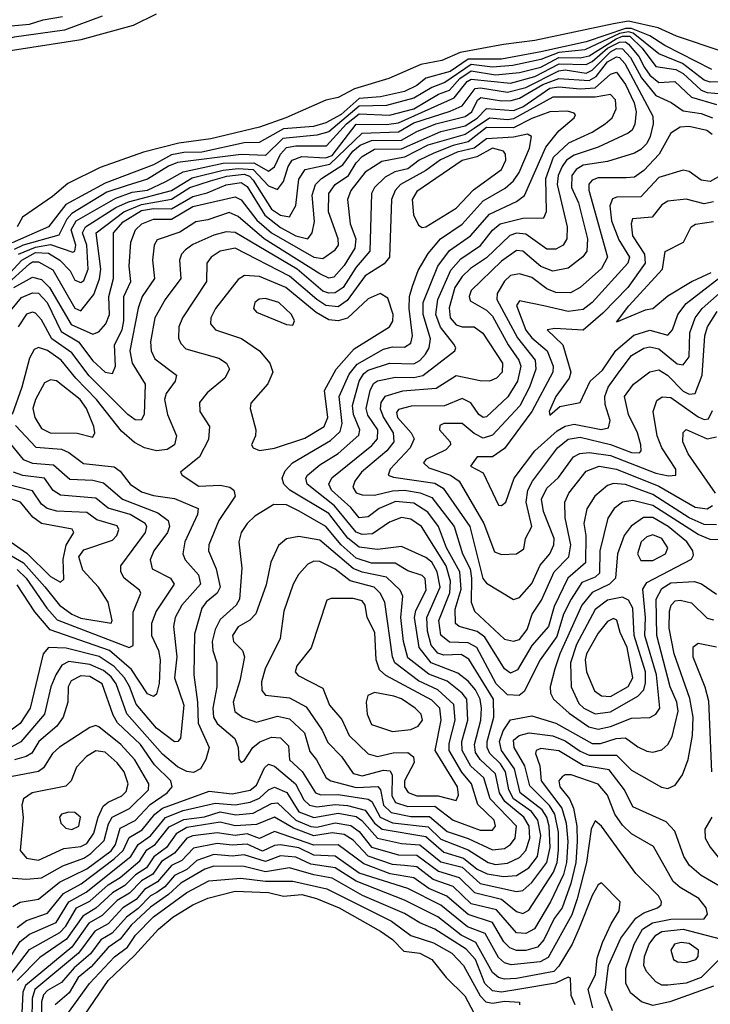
# Model space of a CAD drawing. Extents: x 1308313 to 1441400, y 959662 to 1036319.
# Tile 210 of 256: x 1309533 to 1311815, y 1028027 to 1031280. Entities that reach past the tile are written whole.
import ezdxf

# ---------------------------------------------------------------- set-up
doc = ezdxf.new("R2010")
doc.units = 0

msp = doc.modelspace()

# ---------------------------------------------------------------- linework, layer by layer
at = {"layer": '0CON10XD'}
for points in [[(1308819.8, 1030567.4), (1308869.4, 1030610.6), (1308979.5, 1030805), (1309115, 1030962.3), (1309201.3, 1031035), (1309296.6, 1031095), (1309415.4, 1031155), (1309473.5, 1031173.5), (1309736, 1031214), (1309909, 1031261), (1309985, 1031299.3)], [(1309805, 1031291.5), (1309680.8, 1031245), (1309515, 1031222), (1309425, 1031198), (1309262.2, 1031117.8), (1309045, 1030952.9), (1308994.1, 1030935), (1308988.3, 1030925), (1308991.1, 1030895), (1308984.2, 1030875), (1308925, 1030808.8), (1308885, 1030735.5), (1308825, 1030665.5), (1308821.6, 1030665)], [(1308823.3, 1030752.6), (1308848.9, 1030771.1), (1308939.4, 1030885), (1308945.4, 1030905), (1308936.5, 1030975), (1308945, 1030999.2), (1308975, 1031008.4), (1309025, 1031001.4), (1309055, 1031011.2), (1309145.1, 1031074.9), (1309235, 1031150), (1309307.4, 1031182.6), (1309425, 1031237.3), (1309505, 1031259.5), (1309565, 1031264.3), (1309610.5, 1031279.5), (1309675, 1031289.9)], [(1311819.7, 1031115), (1311664.6, 1031194.6), (1311615.7, 1031225.7), (1311555, 1031250.3), (1311535, 1031250.7), (1311405, 1031206.6), (1311255, 1031172.8), (1311125, 1031149), (1311015, 1031149.2), (1310955, 1031108), (1310875, 1031086.7), (1310845, 1031061.8), (1310805, 1031042.8), (1310725.3, 1031024.7), (1310655, 1031018.9), (1310595, 1030966.3), (1310545, 1030938.5), (1310503.6, 1030926.4), (1310405, 1030918.4), (1310324.1, 1030874.1), (1310275, 1030872.5), (1310135, 1030841.4), (1310075, 1030841), (1310035, 1030832.9), (1309975, 1030800.4), (1309815, 1030739.5), (1309685, 1030668.5), (1309627.7, 1030595), (1309507.9, 1030542.1)], [(1311995, 1031126.7), (1311703.3, 1031225), (1311642.8, 1031252.8), (1311545, 1031274.1), (1311495, 1031266.3), (1311235, 1031210.3), (1311131.9, 1031198.1), (1310988.8, 1031171.2), (1310928, 1031145), (1310858.1, 1031131.9), (1310753.3, 1031085), (1310639.2, 1031050.8), (1310585, 1031022.5), (1310545, 1031014.2), (1310412.5, 1030955), (1310325, 1030924.6), (1310165, 1030886), (1310058.9, 1030871.1), (1309942.4, 1030842.4), (1309798.7, 1030791.3), (1309691.6, 1030738.4), (1309641.5, 1030695), (1309542.6, 1030627.4), (1309525, 1030594.7)], [(1311855, 1031073.8), (1311815, 1031072.7), (1311795, 1031079.5), (1311722.6, 1031135), (1311645, 1031167), (1311560.4, 1031235), (1311545, 1031239.4), (1311515, 1031234.2), (1311400.1, 1031180.1), (1311315, 1031170.7), (1311255, 1031148.2), (1311162, 1031128), (1311095, 1031122.3), (1311025, 1031131.8), (1310938.2, 1031071.8), (1310894.6, 1031055.4), (1310835, 1031020.1), (1310745, 1030995.7), (1310655, 1030994.1), (1310555, 1030908.5), (1310515, 1030897.9), (1310402.5, 1030887.5), (1310345, 1030831.3), (1310264.6, 1030834.6), (1310055, 1030807.7), (1310025, 1030795.8), (1309955, 1030752.7), (1309885, 1030730.5), (1309820.7, 1030709.3), (1309705, 1030639.2), (1309689.2, 1030620.8), (1309662.6, 1030567.4), (1309545, 1030534.9), (1309515, 1030520.1)], [(1309529, 1030505), (1309585, 1030528), (1309635, 1030537), (1309709, 1030511), (1309715.2, 1030515), (1309718, 1030535), (1309703, 1030585), (1309719.8, 1030615), (1309850.3, 1030689.7), (1309905, 1030709.9), (1309955, 1030715.9), (1310016.3, 1030745), (1310072.8, 1030777.2), (1310205, 1030805.5), (1310306.5, 1030806.5), (1310355, 1030779.5), (1310375, 1030793.3), (1310395, 1030834.8), (1310415, 1030856.8), (1310445, 1030863.1), (1310547.1, 1030862.9), (1310612.6, 1030935), (1310655, 1030968), (1310755, 1030963.9), (1310835.6, 1030985), (1310916.6, 1031033.4), (1310952.8, 1031047.2), (1310987.1, 1031085), (1311025, 1031110.5), (1311105, 1031097.7), (1311185, 1031104.6), (1311255, 1031122.6), (1311315, 1031154.3), (1311385, 1031153.9), (1311415, 1031160.2), (1311503.8, 1031216.2), (1311525, 1031225.5), (1311549, 1031225), (1311589.5, 1031185), (1311635, 1031124.6), (1311701.5, 1031115), (1311725, 1031101.3), (1311785, 1031047), (1311805, 1031039.3), (1311855.5, 1031035)], [(1309485, 1030400), (1309565, 1030473), (1309575, 1030479.9), (1309595, 1030479.5), (1309643, 1030453), (1309715, 1030326.2), (1309735, 1030318.1), (1309778.2, 1030371.8), (1309796.3, 1030423.7), (1309801.3, 1030455), (1309786, 1030575), (1309877.3, 1030645), (1309935, 1030669.5), (1310035, 1030687.1), (1310095, 1030724.6), (1310163.4, 1030746.6), (1310217.9, 1030762.1), (1310275, 1030768.8), (1310292.5, 1030762.5), (1310305, 1030749.9), (1310365, 1030653.6), (1310395, 1030633.9), (1310425, 1030628.1), (1310445, 1030665.7), (1310455, 1030752.9), (1310476.2, 1030785), (1310557.6, 1030802.4), (1310665, 1030904.5), (1310785, 1030908.6), (1310835, 1030938.5), (1310955, 1030977.6), (1310995.3, 1030994.7), (1311037.5, 1031052.5), (1311055.4, 1031054.6), (1311145, 1031039.9), (1311205, 1031055.6), (1311315, 1031110.7), (1311335, 1031113.4), (1311405, 1031103.4), (1311425, 1031112.7), (1311485, 1031173.1), (1311505, 1031184), (1311525, 1031183.5), (1311551.6, 1031155), (1311587.9, 1031087.9), (1311635, 1031029), (1311685.6, 1031005.6), (1311725, 1030978.7), (1311785, 1030969.4), (1311822.3, 1030955)], [(1310255, 1030787.5), (1310305, 1030784.1), (1310355, 1030730.5), (1310385, 1030718.8), (1310405, 1030744.7), (1310420.1, 1030795), (1310433.8, 1030815), (1310465, 1030827.7), (1310543, 1030823), (1310565, 1030830.7), (1310645, 1030934.9), (1310745, 1030933.8), (1310785, 1030939.2), (1310969.1, 1031020.9), (1311011.7, 1031075), (1311025, 1031083.1), (1311155, 1031069.6), (1311235, 1031091.9), (1311316, 1031134), (1311405, 1031131.8), (1311425, 1031141.2), (1311475.7, 1031185), (1311515, 1031205.7), (1311535, 1031206.1), (1311545, 1031198.7), (1311578.4, 1031158.4), (1311598.1, 1031121.9), (1311615, 1031096.4), (1311645, 1031071.9), (1311698, 1031075), (1311753.1, 1031023.1), (1311835, 1030998.9)], [(1309514, 1030395), (1309575, 1030429), (1309605, 1030421.4), (1309631.5, 1030395), (1309702.8, 1030272.8), (1309775, 1030240.9), (1309795, 1030247.8), (1309817.5, 1030275), (1309829.6, 1030305), (1309827.3, 1030365), (1309842.5, 1030425), (1309842.8, 1030575), (1309875, 1030612.2), (1309935, 1030649), (1309975, 1030656.1), (1310035, 1030654.7), (1310105, 1030695.3), (1310152.7, 1030707.3), (1310215, 1030733.6), (1310265, 1030741.4), (1310285, 1030728.3), (1310343.3, 1030633.3), (1310395, 1030592.9), (1310445, 1030565.3), (1310484.8, 1030555.2), (1310499.6, 1030575), (1310506.8, 1030613.2), (1310499.7, 1030700.3), (1310510.2, 1030735), (1310530.8, 1030755), (1310600.5, 1030799.5), (1310633.6, 1030845), (1310658.1, 1030865), (1310695, 1030880.9), (1310795, 1030881.6), (1310845, 1030910.3), (1310908.5, 1030935), (1311005, 1030959.9), (1311026.7, 1030975), (1311046.2, 1031013.8), (1311057, 1031023), (1311125, 1031011.4), (1311157.3, 1031012.7), (1311185, 1031020.2), (1311261.4, 1031065), (1311315, 1031085.7), (1311415, 1031078.9), (1311438.3, 1031091.7), (1311475, 1031140.4), (1311505, 1031156.3), (1311515, 1031154.2), (1311532.4, 1031135), (1311625, 1030960.6), (1311626.1, 1030935), (1311616.4, 1030893.6), (1311605, 1030870.2), (1311585, 1030850.7), (1311565, 1030839), (1311475, 1030811.1), (1311395, 1030798.6), (1311372.3, 1030785), (1311357.8, 1030765), (1311356.1, 1030725), (1311379.6, 1030675), (1311409.3, 1030555), (1311407.1, 1030515), (1311394.1, 1030495.9), (1311345, 1030459), (1311295, 1030448.7), (1311255, 1030464), (1311195, 1030515.2), (1311175, 1030516.6), (1311125, 1030481.8), (1311024.4, 1030385), (1311017.7, 1030365), (1311021.1, 1030351.1), (1311075, 1030319.9), (1311095, 1030300), (1311146.7, 1030205), (1311182.7, 1030155), (1311189.2, 1030135), (1311178.4, 1030085), (1311146, 1030034), (1311075, 1029967.8), (1311065, 1029965.3), (1311050.5, 1029975), (1311023.3, 1030013.3), (1310995, 1030027.7), (1310936.4, 1030003.6), (1310827, 1030003), (1310785, 1029991.2), (1310777.8, 1029982.2), (1310781.1, 1029965), (1310826.2, 1029915), (1310836.8, 1029895), (1310822.7, 1029865), (1310757.4, 1029795), (1310751.1, 1029775), (1310767.8, 1029767.8), (1310905, 1029748.3), (1310932.3, 1029732.3), (1311020, 1029605), (1311063, 1029433), (1311075, 1029417.6), (1311165, 1029363.9), (1311185, 1029371.1), (1311225, 1029416.8), (1311253, 1029477), (1311284.4, 1029515), (1311298, 1029545), (1311299.5, 1029565), (1311263.8, 1029655), (1311257.7, 1029695), (1311275, 1029731.3), (1311313.1, 1029766.9), (1311363.3, 1029835), (1311384.1, 1029845.9), (1311415, 1029850.1), (1311485, 1029839.7), (1311635, 1029781.4), (1311677.4, 1029772.6), (1311700.8, 1029775), (1311701.2, 1029795), (1311654.8, 1029865), (1311639.6, 1029905), (1311626.7, 1029985), (1311638.7, 1030021.3), (1311656, 1030034), (1311685, 1030031.3), (1311775, 1029967.6), (1311795, 1029958.5), (1311809.1, 1029960.9), (1311821.7, 1029988.3)], [(1309492.6, 1030305), (1309538.7, 1030361.3), (1309575, 1030377), (1309595, 1030375.6), (1309623.4, 1030345), (1309669.8, 1030249.8), (1309727.2, 1030215), (1309775, 1030152.2), (1309815, 1030114.8), (1309839.8, 1030110.2), (1309849.7, 1030135), (1309846.2, 1030205), (1309871.1, 1030255), (1309877.3, 1030285), (1309877.1, 1030365), (1309900.5, 1030415), (1309894.2, 1030465), (1309900.3, 1030545), (1309915.2, 1030585), (1309936.3, 1030605), (1309975, 1030620.7), (1310035, 1030620.5), (1310105, 1030661.9), (1310245, 1030694.6), (1310265, 1030684.8), (1310316.7, 1030616.7), (1310365.4, 1030575), (1310505, 1030494.5), (1310535, 1030490.8), (1310575, 1030519.7), (1310586.3, 1030535), (1310585.2, 1030555), (1310553.2, 1030645), (1310554.9, 1030705), (1310575.8, 1030735), (1310619.2, 1030765), (1310645, 1030807), (1310665, 1030827.4), (1310705, 1030851.4), (1310795, 1030852.9), (1310925, 1030910.1), (1311005, 1030928.5), (1311045, 1030954.1), (1311075, 1030985.8), (1311165, 1030979.8), (1311195, 1030991.3), (1311285, 1031053.5), (1311315, 1031057.9), (1311385, 1031051.6), (1311435, 1031054.3), (1311485, 1031099.4), (1311505, 1031106.2), (1311535, 1031065.5), (1311563.3, 1031005), (1311569.9, 1030975), (1311566, 1030934), (1311556.3, 1030915), (1311543.1, 1030905), (1311445, 1030858.6), (1311365, 1030831.6), (1311340.1, 1030815), (1311325.1, 1030795), (1311312.6, 1030765), (1311308.6, 1030735), (1311342.3, 1030595), (1311341.3, 1030555), (1311328.8, 1030535), (1311305, 1030521.9), (1311275, 1030521.9), (1311205, 1030570.9), (1311175, 1030574.1), (1311153.1, 1030566.9), (1311075, 1030492.6), (1311022.1, 1030457.9), (1310995, 1030430.7), (1310971.2, 1030395), (1310952.4, 1030327.6), (1310955.5, 1030295), (1310975, 1030271), (1310995, 1030264.6), (1311035.2, 1030265.2), (1311063.7, 1030243.7), (1311128.4, 1030145), (1311127.5, 1030115), (1311108.5, 1030095), (1311085, 1030085.3), (1311055, 1030086), (1310975, 1030103.4), (1310908.8, 1030061.2), (1310798.2, 1030051.8), (1310739.2, 1030035), (1310726.7, 1030015), (1310724.3, 1029994.3), (1310735.1, 1029965), (1310766.8, 1029915), (1310769, 1029885), (1310746.2, 1029855), (1310662.8, 1029785), (1310640.4, 1029755), (1310633.8, 1029735), (1310645, 1029716.6), (1310665, 1029710.2), (1310705, 1029708.9), (1310765, 1029722.5), (1310805, 1029724.7), (1310856.2, 1029716.2), (1310895, 1029700.6), (1310968.9, 1029605), (1310996.7, 1029515), (1311021.5, 1029465), (1311025.4, 1029435), (1311024.8, 1029354.8), (1311035.3, 1029325), (1311135, 1029233.3), (1311165, 1029225.9), (1311185, 1029231.9), (1311209.4, 1029265), (1311226.7, 1029315), (1311257.7, 1029362.3), (1311299.1, 1029455), (1311347.7, 1029505), (1311353.6, 1029545), (1311335.9, 1029634.1), (1311334.1, 1029685), (1311347.4, 1029715), (1311405, 1029788), (1311447.5, 1029805), (1311505, 1029794.2), (1311645, 1029738.6), (1311765, 1029668.6), (1311805, 1029663.5), (1311821.8, 1029675)], [(1311835, 1029611.1), (1311795, 1029611.6), (1311745, 1029634.2), (1311625, 1029711.3), (1311535, 1029744.2), (1311495, 1029746.9), (1311475, 1029740.6), (1311433.8, 1029705), (1311406.7, 1029663.3), (1311397.6, 1029615), (1311403.2, 1029575), (1311402.1, 1029485), (1311344.1, 1029435), (1311298.8, 1029341.2), (1311280.5, 1029275), (1311225, 1029211.9), (1311178.3, 1029131.7), (1311155, 1029121), (1311135, 1029134.8), (1311069.7, 1029239.7), (1311045, 1029258), (1310985, 1029274.9), (1310972.8, 1029285), (1310971.9, 1029331.9), (1310992.3, 1029397.7), (1310987.3, 1029455), (1310943.8, 1029535), (1310917.4, 1029605), (1310882.1, 1029652.1), (1310835, 1029682.3), (1310775, 1029688), (1310720.5, 1029665), (1310685, 1029637.3), (1310655, 1029633.9), (1310627.7, 1029667.7), (1310562.9, 1029725), (1310554.1, 1029745), (1310564.5, 1029765.5), (1310696.8, 1029873.2), (1310715.7, 1029895), (1310716.1, 1029925), (1310683.3, 1029973.3), (1310677.6, 1029995), (1310690.6, 1030055), (1310702.1, 1030077.9), (1310715, 1030086.8), (1310775, 1030099), (1310835, 1030097.1), (1310865, 1030104.3), (1310970.9, 1030185), (1310973.8, 1030195), (1310967.9, 1030207.9), (1310923.9, 1030263.9), (1310907.8, 1030305), (1310914.4, 1030355), (1310957.6, 1030452.4), (1310990.2, 1030489.8), (1311056.1, 1030533.9), (1311095.8, 1030584.2), (1311120.8, 1030605), (1311195, 1030624.3), (1311265.2, 1030624.8), (1311273.9, 1030646.1), (1311271, 1030755), (1311296.9, 1030825), (1311347.5, 1030872.5), (1311425, 1030908.2), (1311467.7, 1030935), (1311490.5, 1030955), (1311503.5, 1030985), (1311501.7, 1031015), (1311485, 1031032.1), (1311435, 1031023.9), (1311295, 1031023.5), (1311165, 1030951.6), (1311145, 1030948.2), (1311085, 1030954.7), (1311035, 1030920.4), (1311005, 1030900.4), (1310882, 1030865), (1310805, 1030825.7), (1310729.5, 1030810.5), (1310675, 1030775.6), (1310627.3, 1030715), (1310616.3, 1030685), (1310625.5, 1030605), (1310643.3, 1030555), (1310640.9, 1030525), (1310605, 1030467.5), (1310570.6, 1030429.4), (1310555, 1030426), (1310525, 1030439.8), (1310340.5, 1030555), (1310255, 1030629.7), (1310225, 1030642.2), (1310155, 1030618), (1310115, 1030612.2), (1310062.1, 1030577.9), (1309987.3, 1030552.7), (1309977.5, 1030535), (1309971.6, 1030485), (1309978, 1030425), (1309937.7, 1030365), (1309924, 1030326), (1309896.6, 1030185), (1309904.9, 1030144.9), (1309947.7, 1030075), (1309944.4, 1029975.6), (1309934.1, 1029955.9), (1309915, 1029958), (1309890.6, 1029975), (1309763.1, 1030103.1), (1309705, 1030179.1), (1309639.5, 1030225), (1309605, 1030288.4), (1309585, 1030310.5), (1309575, 1030313.8), (1309555, 1030306.1), (1309527.6, 1030265)], [(1311865, 1029561.6), (1311815, 1029562.2), (1311775, 1029578.4), (1311625.2, 1029675), (1311558.9, 1029691.1), (1311525, 1029685.2), (1311497.5, 1029665), (1311476.9, 1029633.1), (1311449.9, 1029525), (1311449.3, 1029450.7), (1311435, 1029438), (1311390, 1029420), (1311355.1, 1029364.9), (1311329.8, 1029315), (1311307.8, 1029242.2), (1311252.6, 1029165), (1311200.2, 1029059.8), (1311183.3, 1029046.7), (1311145, 1029048.6), (1311106.9, 1029085), (1311043.4, 1029205), (1311015, 1029220.6), (1310953.1, 1029223.1), (1310925, 1029246.4), (1310918.4, 1029295), (1310954.2, 1029385.8), (1310956.7, 1029425), (1310941.9, 1029475), (1310860.6, 1029605), (1310825, 1029629.8), (1310795, 1029634.4), (1310755, 1029619.4), (1310698.8, 1029581.2), (1310665, 1029578.5), (1310645, 1029586.3), (1310573.4, 1029673.4), (1310482.8, 1029745), (1310478.1, 1029765), (1310483.5, 1029775), (1310525, 1029808.5), (1310585, 1029846.4), (1310653.6, 1029906.4), (1310657.1, 1029925), (1310635.6, 1029975), (1310632.3, 1030005), (1310655.1, 1030085), (1310669.6, 1030110.4), (1310685, 1030121.9), (1310755, 1030144.9), (1310835, 1030142.1), (1310855, 1030153.6), (1310874.2, 1030175), (1310886.1, 1030195), (1310890.1, 1030225), (1310866, 1030305), (1310866.3, 1030345), (1310914.4, 1030465.6), (1310953.2, 1030516.8), (1311023.1, 1030565), (1311085, 1030637.4), (1311175, 1030678.5), (1311201.4, 1030698.6), (1311272, 1030858), (1311315, 1030912.4), (1311365.5, 1030955), (1311370, 1030965), (1311365, 1030970.6), (1311343.1, 1030976.9), (1311285, 1030975.1), (1311225, 1030953.2), (1311165, 1030922.3), (1311075, 1030923.5), (1311015, 1030876.2), (1310965.8, 1030864.2), (1310901.5, 1030838.5), (1310852.9, 1030815), (1310815, 1030787), (1310772.6, 1030777.4), (1310740.9, 1030759.1), (1310705.2, 1030725), (1310696, 1030705), (1310690.1, 1030515), (1310645, 1030461.6), (1310602, 1030395), (1310575, 1030377.2), (1310555, 1030375.9), (1310535, 1030383), (1310450.4, 1030455), (1310245, 1030576.5), (1310215, 1030578.8), (1310175, 1030567.6), (1310105, 1030537.3), (1310080.5, 1030519.5), (1310067.6, 1030505), (1310061, 1030485), (1310065, 1030424.4), (1310013.8, 1030355), (1309979.6, 1030295), (1309965.7, 1030215.7), (1309967.7, 1030185), (1309979.4, 1030159.4), (1310050.8, 1030105), (1310047.2, 1030085), (1310016.7, 1030045), (1310011.3, 1030025), (1310021.1, 1029975), (1310050.8, 1029905), (1310044.7, 1029875), (1310020.3, 1029859.7), (1309985, 1029855.5), (1309944.9, 1029864.9), (1309912.5, 1029882.5), (1309869.7, 1029919.7), (1309787.1, 1030025), (1309718.6, 1030095), (1309670.2, 1030155), (1309625, 1030186.2), (1309595, 1030197), (1309580.3, 1030189.7), (1309565, 1030160.9), (1309540.1, 1030065), (1309508.1, 1029975)], [(1311820.6, 1030900.6), (1311803.9, 1030913.9), (1311745, 1030926.4), (1311715, 1030924.7), (1311684.9, 1030905.1), (1311645.9, 1030835), (1311595, 1030781), (1311565, 1030759.4), (1311536.6, 1030756.6), (1311445, 1030757.4), (1311425, 1030749.6), (1311413.4, 1030736.6), (1311414, 1030716), (1311475.5, 1030495), (1311455, 1030458), (1311385, 1030394.8), (1311353.2, 1030376.8), (1311305, 1030378.1), (1311275, 1030390.5), (1311225, 1030427.6), (1311185, 1030440), (1311155, 1030434.1), (1311135, 1030415.8), (1311110.8, 1030375), (1311109.8, 1030355), (1311178, 1030228), (1311236.2, 1030155), (1311238.4, 1030125), (1311217.1, 1030065), (1311185.7, 1030004.3), (1311095, 1029906.9), (1311065, 1029897.4), (1311035, 1029912.5), (1310995, 1029945.2), (1310934.4, 1029945.6), (1310921.2, 1029938.8), (1310920, 1029925), (1310955.4, 1029885.4), (1310956.2, 1029875), (1310941.3, 1029858.7), (1310875, 1029826.7), (1310867.7, 1029815), (1310885, 1029799.1), (1310956.3, 1029775), (1310985.5, 1029755), (1311066.2, 1029615), (1311101.4, 1029521.4), (1311125, 1029512.6), (1311175, 1029514.7), (1311198.7, 1029531.3), (1311204.8, 1029565.2), (1311225.2, 1029604.8), (1311207, 1029685), (1311211.9, 1029725), (1311227, 1029755), (1311309.7, 1029865), (1311345, 1029894.2), (1311385, 1029900.7), (1311485, 1029875.6), (1311555, 1029850.1), (1311581.3, 1029848.7), (1311586.8, 1029855), (1311585.8, 1029875), (1311574, 1029915), (1311545.2, 1029975), (1311531, 1030035), (1311561.6, 1030075), (1311615, 1030115.7), (1311645, 1030122.6), (1311673.3, 1030105), (1311725, 1030051.9), (1311745, 1030042.3), (1311765, 1030044.7), (1311788.4, 1030105), (1311797, 1030235), (1311805.4, 1030265), (1311837.9, 1030315)], [(1309525, 1028280.8), (1309555, 1028304), (1309625, 1028327.5), (1309677.3, 1028392.7), (1309735.8, 1028424.2), (1309845, 1028506.7), (1309875.3, 1028535), (1309895, 1028577.6), (1309937.3, 1028602.7), (1309979.9, 1028655), (1310005.1, 1028674.9), (1310159.4, 1028730.6), (1310235, 1028722.1), (1310295, 1028734.3), (1310315, 1028750.2), (1310342.3, 1028807.7), (1310355, 1028820.3), (1310375, 1028812.9), (1310444.6, 1028755), (1310472.1, 1028702.1), (1310491.1, 1028685), (1310515, 1028678.9), (1310575, 1028687.2), (1310616.7, 1028683.3), (1310675, 1028667.6), (1310705, 1028624.5), (1310730.4, 1028605), (1310875, 1028581.3), (1310935, 1028529.6), (1310999.7, 1028509.7), (1311045, 1028473.5), (1311077.2, 1028457.2), (1311131.4, 1028448.6), (1311175, 1028451.7), (1311215, 1028477.4), (1311244.2, 1028515), (1311255.2, 1028584.8), (1311245.3, 1028635), (1311223.9, 1028663.9), (1311164.4, 1028705), (1311149.3, 1028735), (1311137.9, 1028795), (1311121.2, 1028821.2), (1311086.8, 1028855), (1311077.6, 1028875), (1311077.8, 1028895), (1311099.4, 1028975), (1311098.1, 1029035), (1311017.4, 1029167.4), (1310991.8, 1029181.8), (1310935, 1029180.6), (1310915, 1029186.6), (1310892.8, 1029212.8), (1310880.6, 1029259.4), (1310878.1, 1029305), (1310922.2, 1029405), (1310912.9, 1029455), (1310895, 1029487.1), (1310875, 1029502.2), (1310795, 1029539.6), (1310715, 1029528.8), (1310655, 1029537.4), (1310617.1, 1029567.1), (1310555, 1029647.6), (1310426, 1029725), (1310406.3, 1029745), (1310400.8, 1029765), (1310410.4, 1029789.6), (1310434.9, 1029815.1), (1310560.4, 1029889.6), (1310591.4, 1029918.6), (1310598.8, 1029945), (1310589.1, 1030035), (1310621.6, 1030108.4), (1310648, 1030142), (1310735, 1030191.4), (1310765, 1030198.3), (1310805, 1030197.9), (1310825, 1030211.3), (1310831.5, 1030235), (1310819.5, 1030325), (1310820.9, 1030365), (1310830.7, 1030399.3), (1310849.5, 1030450.5), (1310882.5, 1030507.5), (1310923.3, 1030555), (1310995, 1030604.5), (1311065, 1030681.4), (1311137.5, 1030722.5), (1311165, 1030746.8), (1311183.7, 1030775), (1311217.6, 1030855), (1311224.1, 1030894.1), (1311211.3, 1030901.3), (1311165, 1030891.4), (1311075, 1030885.9), (1311034.9, 1030855.1), (1310978, 1030842), (1310923.6, 1030816.4), (1310875, 1030781.2), (1310791, 1030735), (1310773.4, 1030715), (1310761.7, 1030685), (1310754.8, 1030495), (1310737.2, 1030472.8), (1310675, 1030433), (1310615, 1030351.8), (1310585, 1030330.8), (1310545, 1030335.3), (1310514.6, 1030354.6), (1310425, 1030431.8), (1310245, 1030524.5), (1310195, 1030514.8), (1310165.9, 1030495), (1310151.2, 1030475), (1310150.7, 1030415), (1310070.7, 1030295), (1310058.9, 1030265), (1310057.8, 1030227.8), (1310065, 1030210), (1310082.5, 1030192.5), (1310191, 1030161), (1310216.4, 1030145), (1310226.2, 1030125), (1310210.8, 1030095), (1310152.9, 1030047.1), (1310127.3, 1030015), (1310128.2, 1029985), (1310160.6, 1029935), (1310157.1, 1029892.9), (1310127.5, 1029835), (1310064.4, 1029785), (1310070, 1029775), (1310125, 1029738.5), (1310195, 1029741.7), (1310227.5, 1029735), (1310241.1, 1029725), (1310244.6, 1029705.4), (1310191.4, 1029625), (1310157.5, 1029545), (1310157.1, 1029525), (1310182.5, 1029465), (1310195.5, 1029405), (1310185.7, 1029385), (1310149.3, 1029355), (1310134.8, 1029335), (1310110.8, 1029249.2), (1310108.4, 1029115), (1310121, 1029025), (1310122.2, 1028955), (1310158.7, 1028875), (1310148.5, 1028835), (1310130.9, 1028805), (1310107.1, 1028792.9), (1310085, 1028795.2), (1310055, 1028811), (1310005, 1028853.3), (1309886.6, 1028986.6), (1309851.8, 1029085), (1309835, 1029108.9), (1309809.4, 1029129.4), (1309765, 1029149.6), (1309695, 1029159), (1309672.8, 1029147.2), (1309652.4, 1029115), (1309635.6, 1029075), (1309615.1, 1028985), (1309536.4, 1028893.6), (1309495, 1028871.1)], [(1310863.3, 1030593.3), (1310875, 1030594.7), (1310975, 1030656.4), (1311032.5, 1030717.5), (1311124.8, 1030785), (1311139.3, 1030815), (1311138, 1030835), (1311131.1, 1030845), (1311095, 1030854.7), (1311043.8, 1030826.2), (1310995, 1030814.6), (1310845, 1030711.7), (1310830.2, 1030685), (1310834.5, 1030634.5), (1310850.3, 1030600.3), (1310863.3, 1030593.3)], [(1309446.3, 1030385), (1309540.5, 1030485), (1309585, 1030510.4), (1309628.2, 1030508.2), (1309665.4, 1030485), (1309699.7, 1030449.7), (1309715, 1030419.1), (1309735, 1030411.2), (1309745, 1030417.7), (1309759.5, 1030455), (1309755.2, 1030535), (1309740.6, 1030575), (1309750, 1030595), (1309851.2, 1030658.8), (1309892.1, 1030677.9), (1310035, 1030714.7), (1310103.1, 1030756.9), (1310205, 1030782.8), (1310255, 1030787.5)], [(1311859.9, 1030770.1), (1311815, 1030745.3), (1311785, 1030749.1), (1311745, 1030778), (1311725, 1030782.5), (1311645, 1030757.7), (1311585, 1030694.1), (1311506.6, 1030693.4), (1311491.8, 1030688.2), (1311482.8, 1030665), (1311488.9, 1030615), (1311512.4, 1030552.4), (1311547.9, 1030495), (1311542.6, 1030475), (1311425, 1030345.6), (1311395, 1030321.6), (1311345, 1030315.7), (1311264.4, 1030334.4), (1311185, 1030350.6), (1311174.8, 1030335), (1311205, 1030254.2), (1311225, 1030228.3), (1311275.4, 1030185), (1311295.9, 1030135), (1311294.5, 1030115), (1311225.4, 1029985), (1311135, 1029862.5), (1311095, 1029834.8), (1311045, 1029835.3), (1311022.7, 1029805), (1311065, 1029782.5), (1311115, 1029675.6), (1311125, 1029674.5), (1311139.3, 1029685), (1311167.4, 1029765), (1311235.3, 1029854.7), (1311309, 1029921), (1311335, 1029936.8), (1311365, 1029943.2), (1311454.5, 1029925.5), (1311478.8, 1029931.2), (1311484.3, 1029955), (1311467.9, 1030007.9), (1311466.4, 1030035), (1311477.9, 1030065), (1311513.8, 1030116.2), (1311555, 1030169.8), (1311595, 1030194.8), (1311615, 1030199.1), (1311645, 1030192.3), (1311705, 1030142.3), (1311725, 1030139.7), (1311745, 1030165.5), (1311746.9, 1030245), (1311765.5, 1030295), (1311787.7, 1030325), (1311892.6, 1030417.4)], [(1311825, 1030677.9), (1311795, 1030671.3), (1311735, 1030686.5), (1311675, 1030680.5), (1311655, 1030667.8), (1311622.6, 1030627.4), (1311558.2, 1030621.8), (1311553.4, 1030605), (1311557.9, 1030565), (1311597.4, 1030505), (1311599.8, 1030475), (1311542.1, 1030395), (1311460.2, 1030309.8), (1311395, 1030253.7), (1311300.8, 1030259.2), (1311275.6, 1030255), (1311327.8, 1030205), (1311354.3, 1030115), (1311348.8, 1030095), (1311305, 1030034.6), (1311282.4, 1029985), (1311285, 1029972.7), (1311317.9, 1030002.1), (1311384.8, 1030015.2), (1311418.4, 1030085), (1311458.6, 1030121.4), (1311502.9, 1030187.1), (1311562.3, 1030237.7), (1311615, 1030253.8), (1311675, 1030237.5), (1311690.2, 1030255), (1311707.6, 1030305), (1311735, 1030342.1), (1311895, 1030465.3)], [(1311545.8, 1030334.2), (1311656.7, 1030455), (1311666.2, 1030513.8), (1311726.7, 1030545), (1311751.2, 1030595), (1311765.7, 1030604.3), (1311825, 1030613.2)], [(1310325, 1029856.7), (1310375, 1029863.7), (1310475, 1029897), (1310538.7, 1029935), (1310551.7, 1029965), (1310540.4, 1030055), (1310578.9, 1030125), (1310638.3, 1030191.7), (1310755.1, 1030264.9), (1310766, 1030284), (1310767, 1030305), (1310749.1, 1030359.1), (1310724.6, 1030374.6), (1310685, 1030357.2), (1310616.2, 1030293.8), (1310585, 1030284.6), (1310555, 1030288.1), (1310512.3, 1030312.3), (1310412, 1030395), (1310325, 1030431.4), (1310275.7, 1030434.3), (1310255, 1030421.5), (1310180, 1030325), (1310164.7, 1030295), (1310163.3, 1030275), (1310180, 1030255), (1310266.2, 1030226.2), (1310325.4, 1030185), (1310359.2, 1030145), (1310369.2, 1030115), (1310353.3, 1030076.7), (1310297.3, 1030012.7), (1310294.7, 1029995), (1310313.8, 1029925), (1310312.2, 1029905), (1310299.2, 1029875), (1310304.5, 1029864.5), (1310325, 1029856.7)], [(1311817, 1030443), (1311755, 1030414.9), (1311674.1, 1030365.9), (1311625, 1030324), (1311599.9, 1030320.1), (1311505, 1030280), (1311545.8, 1030334.2)], [(1310435, 1030270), (1310441.4, 1030285), (1310431.2, 1030305), (1310388.8, 1030345), (1310345, 1030358.6), (1310324, 1030356), (1310309.5, 1030345), (1310305.6, 1030325), (1310315, 1030312.9), (1310415, 1030272.5), (1310435, 1030270)], [(1309775, 1029900.8), (1309781.5, 1029915), (1309777.9, 1029935), (1309754.2, 1029995), (1309732.7, 1030025), (1309655, 1030086), (1309635, 1030090), (1309615, 1030079.3), (1309585.2, 1030025), (1309576.3, 1029995), (1309583.3, 1029965), (1309605, 1029928.8), (1309634.1, 1029914.1), (1309723.4, 1029913.4), (1309775, 1029900.8)], [(1309519.3, 1029939.3), (1309586.8, 1029866.8), (1309670.9, 1029860.9), (1309695, 1029850), (1309743.6, 1029813.6), (1309845, 1029802.8), (1309865, 1029788.1), (1309897.5, 1029745), (1309935, 1029719.3), (1309975, 1029707.1), (1310045, 1029698), (1310122.4, 1029665), (1310121, 1029645), (1310078.4, 1029555), (1310072.6, 1029515), (1310080, 1029495), (1310123.4, 1029445), (1310130.2, 1029415), (1310068.9, 1029345), (1310047.1, 1029305), (1310041.1, 1029275), (1310051.9, 1029175), (1310044.6, 1029105), (1310075.4, 1029015), (1310064.2, 1028905.8), (1310055.2, 1028894.8), (1310045, 1028893.6), (1309985, 1028938.5), (1309918.2, 1029018.2), (1309896.1, 1029076.1), (1309879.1, 1029105), (1309845, 1029142.8), (1309795.7, 1029175.7), (1309686.3, 1029203.7), (1309628.6, 1029205), (1309610.7, 1029185), (1309568, 1029005), (1309535, 1028954.6), (1309485, 1028917.8)], [(1311832, 1029715), (1311741.9, 1029845), (1311724.5, 1029884.5), (1311724.8, 1029915.3), (1311734.7, 1029925.3), (1311805, 1029895.1), (1311835, 1029900.9)], [(1309505.1, 1029875.1), (1309545, 1029826.5), (1309575, 1029814.9), (1309645, 1029809.2), (1309698.7, 1029761.3), (1309775, 1029758.4), (1309809.9, 1029749.9), (1309872.9, 1029695), (1309990, 1029650), (1310023.4, 1029625), (1310027.7, 1029605), (1310021.6, 1029585), (1309976, 1029525), (1309963.8, 1029495), (1309970.8, 1029465), (1310030.8, 1029435), (1310043.3, 1029415), (1309984, 1029325), (1309968.3, 1029285), (1309968.8, 1029245), (1309991.5, 1029195), (1309997.7, 1029165), (1309993.4, 1029086.6), (1309985, 1029051.4), (1309975, 1029043.9), (1309955, 1029052.4), (1309902.9, 1029132.9), (1309830.3, 1029195), (1309633.5, 1029263.5), (1309583, 1029323), (1309525, 1029412.5)], [(1309525, 1029463.4), (1309554.3, 1029435), (1309623.1, 1029335), (1309656.9, 1029296.9), (1309894.6, 1029205.4), (1309908.3, 1029211.7), (1309908.1, 1029321.9), (1309933.6, 1029385), (1309928.7, 1029395), (1309877.7, 1029435), (1309867.7, 1029455), (1309866.7, 1029475), (1309949.1, 1029585), (1309952.9, 1029605), (1309947.3, 1029615), (1309898.1, 1029645), (1309825.5, 1029665.5), (1309785, 1029699.2), (1309668.3, 1029708.3), (1309643.7, 1029723.7), (1309614.5, 1029764.5), (1309543.6, 1029773.6), (1309512, 1029785)], [(1309465, 1029531.3), (1309545.1, 1029485), (1309616.2, 1029406.2), (1309664, 1029345), (1309704.8, 1029315), (1309735, 1029302.8), (1309835, 1029286.2), (1309838.2, 1029295), (1309825, 1029355.6), (1309793.3, 1029405), (1309741.2, 1029461.2), (1309728.1, 1029505), (1309745, 1029528), (1309839.6, 1029560.4), (1309854.2, 1029575), (1309860.6, 1029595), (1309855, 1029607.4), (1309787.5, 1029627.5), (1309755, 1029650.9), (1309655.6, 1029655.6), (1309624.1, 1029664.1), (1309605, 1029679.1), (1309575, 1029723.3), (1309493.5, 1029743.5)], [(1309505, 1029553.2), (1309556.7, 1029516.7), (1309635, 1029440.1), (1309668.4, 1029421.6), (1309678.7, 1029431.3), (1309677, 1029497), (1309686.8, 1029543.2), (1309712.3, 1029585), (1309706.6, 1029596.6), (1309605, 1029615.1), (1309576.5, 1029636.5), (1309535.2, 1029685), (1309475.8, 1029705.8)], [(1311105, 1028488), (1311145, 1028492.4), (1311185, 1028511.7), (1311205.6, 1028534.4), (1311219, 1028575), (1311217, 1028615), (1311198.8, 1028645), (1311136.6, 1028696.6), (1311118.9, 1028725), (1311105, 1028787.8), (1311054.6, 1028835), (1311038.8, 1028858.8), (1311035.3, 1028885), (1311056.7, 1028965), (1311058.8, 1029005), (1311054.9, 1029035), (1311038.6, 1029065), (1311015, 1029094.5), (1310981, 1029121), (1310892.1, 1029155), (1310853.3, 1029205), (1310837.1, 1029305), (1310842, 1029328), (1310876.4, 1029395), (1310872.9, 1029432.9), (1310862.8, 1029442.8), (1310815, 1029458.4), (1310774.2, 1029484.2), (1310696, 1029484), (1310645, 1029500.6), (1310594.9, 1029544.9), (1310545, 1029605.7), (1310456.3, 1029656.3), (1310415, 1029676.3), (1310372.4, 1029677.6), (1310310.2, 1029639.8), (1310284.6, 1029615.4), (1310265.2, 1029585), (1310257.6, 1029555), (1310267.4, 1029467.4), (1310259.1, 1029365), (1310248.1, 1029345), (1310195, 1029298.2), (1310178.9, 1029265), (1310169, 1029225), (1310171.1, 1029195), (1310184.8, 1029155), (1310184.5, 1029075), (1310170.7, 1029005), (1310173.5, 1028975), (1310185, 1028954.8), (1310244.2, 1028905), (1310254.7, 1028875), (1310256.9, 1028836.9), (1310265, 1028826), (1310275, 1028830.8), (1310302.9, 1028875), (1310326.6, 1028893.4), (1310365, 1028909.7), (1310395, 1028907.2), (1310421, 1028881), (1310425, 1028834.8), (1310466, 1028796), (1310510.8, 1028725), (1310528.1, 1028718.1), (1310585, 1028719.9), (1310685, 1028704.4), (1310696.7, 1028696.7), (1310724.5, 1028645), (1310765, 1028625.8), (1310882.7, 1028612.7), (1310925, 1028572.3), (1311015, 1028536.6), (1311081.1, 1028495), (1311105, 1028488)], [(1311445, 1028935.9), (1311485, 1028944.9), (1311555, 1028972.1), (1311615.7, 1028974.3), (1311635, 1028985.4), (1311648, 1029005), (1311636.7, 1029115), (1311598.6, 1029245), (1311601.3, 1029305), (1311591.8, 1029398.2), (1311605, 1029420.3), (1311752.9, 1029497.1), (1311759.5, 1029510.5), (1311757.7, 1029525), (1311737.2, 1029555), (1311676, 1029605), (1311625, 1029634.4), (1311594.6, 1029635.4), (1311553.4, 1029606.6), (1311530.3, 1029575), (1311508.6, 1029515), (1311501.2, 1029435), (1311482, 1029415), (1311425, 1029386.7), (1311390.6, 1029345), (1311318.1, 1029185), (1311301.2, 1029135), (1311285.6, 1029075), (1311286.6, 1029055), (1311297.3, 1029035), (1311348.8, 1028988.8), (1311413.8, 1028943.8), (1311445, 1028935.9)], [(1311095, 1028537.3), (1311135, 1028541.7), (1311155.2, 1028555), (1311170, 1028575), (1311174.9, 1028615), (1311088.1, 1028705), (1311067, 1028775), (1311023.9, 1028813.9), (1310995.1, 1028865), (1310994.1, 1028895), (1311014.2, 1028965), (1311010.9, 1029035), (1310994.9, 1029054.9), (1310945, 1029094.1), (1310885, 1029117.1), (1310815, 1029171.7), (1310800.7, 1029225), (1310792.2, 1029305), (1310799.5, 1029375), (1310790.7, 1029395), (1310745, 1029437.9), (1310665, 1029453.8), (1310635, 1029466.4), (1310525, 1029560.2), (1310455, 1029571.7), (1310415, 1029564.7), (1310387.9, 1029542.1), (1310363.1, 1029486.9), (1310347.7, 1029412.3), (1310313.7, 1029316.3), (1310293.8, 1029296.2), (1310255, 1029273.5), (1310236.5, 1029245), (1310240, 1029225), (1310269.7, 1029195), (1310275.8, 1029175), (1310260.9, 1029095), (1310238.4, 1029025), (1310244.4, 1028994.4), (1310268.7, 1028975), (1310315, 1028958.8), (1310385, 1028978.1), (1310425, 1028969.8), (1310473.9, 1028923.9), (1310491.4, 1028861.4), (1310514.2, 1028834.2), (1310545.9, 1028775), (1310561.1, 1028765), (1310645, 1028742.8), (1310716.4, 1028746.4), (1310725.4, 1028735.4), (1310734.9, 1028684.9), (1310760.1, 1028660.1), (1310825, 1028647.6), (1310887.6, 1028647.6), (1310945, 1028597.3), (1311015, 1028574), (1311095, 1028537.3)], [(1311625, 1029492.6), (1311667, 1029515), (1311674.8, 1029535), (1311655.2, 1029565), (1311625, 1029577.2), (1311605, 1029570.7), (1311586.1, 1029555), (1311574.8, 1029515), (1311585, 1029493.1), (1311625, 1029492.6)], [(1311055, 1028601.7), (1311095, 1028602.4), (1311105.7, 1028615), (1311100.5, 1028635), (1311046.9, 1028686.9), (1311026.1, 1028755), (1310993.9, 1028793.9), (1310952.5, 1028865), (1310951.8, 1028888.2), (1310971.4, 1028965), (1310967.5, 1029017.5), (1310915, 1029065.4), (1310850.9, 1029095), (1310773, 1029155), (1310765.1, 1029175.1), (1310739.2, 1029355), (1310723.9, 1029385), (1310704.4, 1029404.4), (1310625.4, 1029425.4), (1310575, 1029464.3), (1310525, 1029489), (1310505, 1029490.6), (1310485, 1029481.1), (1310453.8, 1029446.2), (1310437.1, 1029415), (1310406.1, 1029325), (1310394.1, 1029235), (1310344.1, 1029135), (1310332.1, 1029092.1), (1310332.9, 1029062.9), (1310345, 1029047.9), (1310425, 1029038.8), (1310479.8, 1029009.8), (1310532.6, 1028932.6), (1310551.6, 1028891.6), (1310596.1, 1028845), (1310635, 1028788.9), (1310665, 1028781), (1310735, 1028800), (1310757.5, 1028797.5), (1310763.4, 1028783.4), (1310763.1, 1028715), (1310775, 1028693.3), (1310815, 1028680.6), (1310905, 1028680.8), (1310965, 1028635.1), (1311055, 1028601.7)], [(1309457.3, 1028112.7), (1309535, 1028233.7), (1309565, 1028257.9), (1309653.4, 1028296.6), (1309695.1, 1028365), (1309752.5, 1028397.5), (1309900.3, 1028515), (1309924.2, 1028555), (1309965, 1028582.7), (1310015, 1028643.9), (1310073.5, 1028666.5), (1310178.9, 1028691.1), (1310245, 1028685.8), (1310295, 1028694.5), (1310325, 1028707.7), (1310355, 1028735.5), (1310375, 1028744.3), (1310416, 1028726), (1310455, 1028662.7), (1310505, 1028643.6), (1310585, 1028658.2), (1310645, 1028646.7), (1310664, 1028634), (1310715, 1028575.5), (1310795, 1028557.6), (1310855, 1028553.7), (1310925, 1028497.8), (1310995, 1028479.3), (1311055, 1028425.9), (1311175, 1028399.6), (1311195, 1028402.8), (1311225, 1028429.4), (1311274.7, 1028495.3), (1311285.4, 1028545), (1311282.8, 1028615), (1311274.3, 1028645), (1311258.9, 1028669), (1311186.9, 1028725), (1311167.7, 1028805), (1311124.7, 1028865), (1311118, 1028895), (1311130.2, 1028929.8), (1311155, 1028966), (1311225, 1028979.5), (1311304.9, 1028954.9), (1311425, 1028888.5), (1311451.8, 1028888.2), (1311504.3, 1028904.3), (1311535, 1028907), (1311575, 1028876.7), (1311605, 1028862.9), (1311625, 1028860), (1311655, 1028867.3), (1311674.8, 1028885.2), (1311688.5, 1028911.5), (1311708.4, 1028995), (1311704.6, 1029025), (1311682.6, 1029075), (1311637.9, 1029245), (1311635.6, 1029365), (1311655, 1029400.3), (1311685, 1029418.9), (1311763, 1029423), (1311786.2, 1029416.2), (1311835, 1029381.6)], [(1309486.7, 1028105), (1309565, 1028207.6), (1309665.8, 1028264.2), (1309686, 1028285), (1309720.9, 1028345), (1309765, 1028367), (1309825, 1028421.5), (1309865, 1028445.5), (1309929.6, 1028500.4), (1309953.3, 1028536.7), (1309981, 1028555), (1310027.1, 1028612.9), (1310075, 1028637.1), (1310144.1, 1028645.9), (1310195, 1028662.5), (1310247.7, 1028652.3), (1310305, 1028658.4), (1310365, 1028690.1), (1310385, 1028691.7), (1310445, 1028635.2), (1310495, 1028613.5), (1310515, 1028611.3), (1310575, 1028625.9), (1310627.2, 1028617.2), (1310655, 1028597.8), (1310695.8, 1028545.8), (1310785, 1028520.8), (1310845, 1028518.8), (1310916.4, 1028466.4), (1310985, 1028445.1), (1311035.6, 1028395.6), (1311125, 1028373.7), (1311175, 1028333), (1311195, 1028326.8), (1311215, 1028337.8), (1311296.7, 1028463.3), (1311308.8, 1028495), (1311313.9, 1028536.1), (1311313.9, 1028595), (1311301.8, 1028655), (1311283.9, 1028683.9), (1311218.7, 1028748.7), (1311202.3, 1028815), (1311167.3, 1028875), (1311165, 1028899.2), (1311183.9, 1028915), (1311216.3, 1028923.7), (1311295, 1028913.8), (1311335, 1028897.1), (1311385, 1028862.9), (1311415, 1028850.1), (1311505, 1028849.7), (1311555, 1028800), (1311653.5, 1028743.5), (1311675, 1028739.2), (1311699.3, 1028750.7), (1311722.9, 1028785), (1311742, 1028835), (1311756.1, 1028915), (1311758.6, 1028975), (1311747.3, 1029037.3), (1311695.1, 1029185), (1311679.4, 1029269.4), (1311679.8, 1029325), (1311685.9, 1029345), (1311699.4, 1029359.4), (1311715, 1029362.3), (1311752.7, 1029352.7), (1311805, 1029302.5), (1311825, 1029297)], [(1310975, 1028699.6), (1310982.8, 1028717.2), (1310980.1, 1028745), (1310905.7, 1028865), (1310925.8, 1028965), (1310921.1, 1029005), (1310895, 1029031), (1310743.1, 1029113.1), (1310722, 1029132), (1310710.6, 1029165), (1310706.8, 1029255), (1310681.7, 1029305), (1310674.7, 1029345), (1310665, 1029359.7), (1310635, 1029367.7), (1310562.4, 1029367.6), (1310547.9, 1029362.1), (1310495.7, 1029204.3), (1310448.5, 1029145), (1310443.8, 1029125), (1310453, 1029113), (1310535, 1029071.5), (1310556.2, 1029015), (1310597.3, 1028967.3), (1310622, 1028915), (1310685, 1028853.8), (1310714.8, 1028844.8), (1310767.2, 1028857.2), (1310815, 1028858.9), (1310834.4, 1028844.4), (1310836.1, 1028825), (1310804.7, 1028765), (1310804.9, 1028744.9), (1310816.2, 1028726.2), (1310845, 1028715.4), (1310915.8, 1028715.8), (1310975, 1028699.6)], [(1311435, 1028986.4), (1311485, 1028993), (1311575.8, 1029044.2), (1311594.8, 1029065), (1311601.2, 1029088.8), (1311601.3, 1029125), (1311562.9, 1029245), (1311559.1, 1029335), (1311545, 1029361.3), (1311525, 1029371.4), (1311475, 1029362.2), (1311435, 1029330.6), (1311373, 1029215), (1311352.7, 1029155), (1311354.8, 1029075), (1311380.8, 1029020.8), (1311397.6, 1029005), (1311435, 1028986.4)], [(1311485, 1029043.7), (1311543.6, 1029076.4), (1311559.1, 1029105), (1311540.1, 1029205), (1311516.8, 1029255), (1311505.9, 1029295.9), (1311495, 1029301.3), (1311475, 1029291.1), (1311445, 1029253.2), (1311406.4, 1029185), (1311401.4, 1029165), (1311405.4, 1029125.4), (1311432.7, 1029062.7), (1311455, 1029045.6), (1311485, 1029043.7)], [(1311835, 1029206.9), (1311775, 1029218.1), (1311757, 1029205), (1311756.9, 1029175), (1311797.1, 1029075), (1311809.1, 1029029.1), (1311819.3, 1028795)], [(1309510.2, 1028349.8), (1309535, 1028363.5), (1309595, 1028374.5), (1309665, 1028429.8), (1309755, 1028474.3), (1309835, 1028533.8), (1309850, 1028555), (1309865, 1028608.2), (1309915, 1028633.8), (1309963.6, 1028686.4), (1310020.2, 1028725), (1310037, 1028745), (1310032.1, 1028765), (1309978.1, 1028818.1), (1309931.9, 1028885), (1309856.2, 1028956.2), (1309841.6, 1028981.6), (1309805.7, 1029085), (1309765, 1029110), (1309735, 1029111.3), (1309703.2, 1029095), (1309692.8, 1029075), (1309691.8, 1029025), (1309676.7, 1028975), (1309655.2, 1028945), (1309596.8, 1028895), (1309573.4, 1028856.6), (1309554.9, 1028845.1), (1309515.6, 1028834.4)], [(1310765, 1028928.3), (1310825, 1028934), (1310849.6, 1028945), (1310864.2, 1028965), (1310859.5, 1028985), (1310839.7, 1029005), (1310795, 1029035.5), (1310769.4, 1029045), (1310705, 1029056.7), (1310683.1, 1029046.9), (1310677.7, 1029025), (1310681.4, 1028985), (1310695, 1028950.9), (1310765, 1028928.3)], [(1309555, 1028440), (1309605, 1028444.1), (1309675.4, 1028484.6), (1309745, 1028509.6), (1309768.6, 1028525), (1309812.2, 1028567.8), (1309826.8, 1028623.2), (1309839.1, 1028645), (1309896.1, 1028673.9), (1309959, 1028735), (1309960, 1028755), (1309913.8, 1028833.8), (1309867.6, 1028885), (1309795, 1028943.7), (1309785, 1028947.2), (1309765, 1028941.2), (1309665, 1028875.6), (1309641, 1028855), (1309611.8, 1028808.2), (1309595, 1028796.2), (1309484.7, 1028775)], [(1311669, 1028629), (1311558.9, 1028678.9), (1311531.7, 1028735), (1311480.7, 1028800.7), (1311395, 1028816.1), (1311315, 1028864), (1311255, 1028871.5), (1311239.7, 1028865), (1311237.2, 1028855), (1311251.2, 1028815), (1311256.1, 1028765), (1311324.9, 1028675), (1311338.6, 1028625), (1311344.1, 1028565), (1311339.9, 1028495), (1311329.7, 1028455), (1311287.1, 1028365), (1311234.4, 1028275.6), (1311205, 1028260.2), (1311175, 1028263.2), (1311108.4, 1028338.4), (1311025, 1028358.7), (1310965, 1028415.3), (1310898.7, 1028438.7), (1310845, 1028481.3), (1310805, 1028484.9), (1310765, 1028489), (1310685, 1028516.4), (1310635, 1028568.9), (1310605, 1028587.6), (1310565, 1028592.7), (1310505, 1028582.7), (1310438, 1028608), (1310375, 1028644.9), (1310315, 1028621.1), (1310245, 1028616.7), (1310195, 1028628.7), (1310085, 1028610.4), (1310050.5, 1028589.5), (1310018.6, 1028545), (1309976.1, 1028513.9), (1309952.1, 1028477.9), (1309915.5, 1028454.5), (1309880.7, 1028419.3), (1309839.7, 1028395), (1309785, 1028344.5), (1309742, 1028318), (1309688.1, 1028241.9), (1309599.3, 1028180.7), (1309525.1, 1028105)], [(1309595, 1028502.3), (1309678.7, 1028541.3), (1309735, 1028548.3), (1309755, 1028557.4), (1309778.4, 1028591.6), (1309791.8, 1028645), (1309808.8, 1028681.2), (1309825, 1028694.9), (1309870.9, 1028715), (1309885, 1028729.6), (1309891, 1028755), (1309877.7, 1028795), (1309855, 1028824.3), (1309815, 1028859.2), (1309785, 1028864.2), (1309754.1, 1028845), (1309720.3, 1028809.7), (1309702.7, 1028765), (1309685, 1028747.3), (1309574.4, 1028725), (1309545.4, 1028705), (1309540, 1028685), (1309544.1, 1028644.1), (1309534.8, 1028535), (1309555, 1028509.6), (1309595, 1028502.3)], [(1311825, 1028086.7), (1311681.8, 1028035), (1311625, 1028022.9), (1311587.7, 1028035), (1311551.6, 1028065), (1311535.9, 1028095.9), (1311536, 1028145), (1311563.6, 1028225), (1311591.3, 1028275), (1311623.9, 1028296.1), (1311685, 1028308.2), (1311795, 1028308.7), (1311805.7, 1028324.3), (1311800.9, 1028345), (1311776.7, 1028376.7), (1311715, 1028412.1), (1311692.4, 1028432.4), (1311627.4, 1028547.4), (1311555, 1028589.5), (1311525, 1028618.3), (1311499.1, 1028655), (1311475, 1028717.6), (1311445, 1028754.4), (1311355, 1028784.4), (1311335.2, 1028784.8), (1311325, 1028778.4), (1311314.8, 1028765), (1311318.1, 1028745), (1311349.4, 1028705), (1311363.1, 1028675), (1311374.4, 1028615), (1311375.3, 1028565), (1311370.8, 1028495), (1311353.8, 1028426.2), (1311325.1, 1028345), (1311299.6, 1028310.4), (1311265, 1028239.2), (1311244.5, 1028215.5), (1311205, 1028204.6), (1311174.9, 1028204.9), (1311152.7, 1028212.7), (1311132.8, 1028232.8), (1311095, 1028297.1), (1311015, 1028322.9), (1310944.4, 1028384.4), (1310885, 1028408.8), (1310835, 1028444.7), (1310757.5, 1028457.5), (1310670.3, 1028490.3), (1310585, 1028553.3), (1310505, 1028552.3), (1310375, 1028597.9), (1310325.7, 1028574.3), (1310285, 1028589.3), (1310245, 1028584.6), (1310185, 1028593), (1310105, 1028583.6), (1310085, 1028575.3), (1310044.6, 1028525.4), (1310002, 1028498), (1309973.1, 1028456.9), (1309935, 1028434.5), (1309896.1, 1028393.9), (1309855, 1028369.8), (1309805, 1028320.1), (1309761.1, 1028295), (1309705.1, 1028215), (1309551.8, 1028088.2), (1309543.5, 1028066.5), (1309539.3, 1027975)], [(1309705, 1028604), (1309727.9, 1028615), (1309734, 1028645), (1309715, 1028660), (1309695, 1028661.9), (1309671.4, 1028655), (1309664.4, 1028645), (1309668.5, 1028625), (1309685, 1028608.9), (1309705, 1028604)], [(1311819.6, 1028645), (1311796.8, 1028605), (1311798.4, 1028575), (1311815, 1028545.4), (1311918.8, 1028415)], [(1311492.2, 1028005), (1311467.7, 1028065), (1311478.7, 1028155), (1311519.9, 1028245), (1311568.6, 1028311.4), (1311595, 1028329.1), (1311640.4, 1028345), (1311652.7, 1028355), (1311654.2, 1028365), (1311644.2, 1028385), (1311568.8, 1028458.8), (1311455, 1028615.4), (1311435, 1028633.1), (1311421.3, 1028605), (1311406.4, 1028495), (1311374.6, 1028375.4), (1311357.5, 1028322.5), (1311279.2, 1028180.8), (1311253.3, 1028166.7), (1311156.5, 1028156.5), (1311135, 1028164), (1311115, 1028181.2), (1311070.8, 1028260.8), (1311012.5, 1028282.5), (1310924.2, 1028354.2), (1310815, 1028409), (1310655, 1028460.1), (1310575, 1028515.7), (1310505, 1028519.1), (1310455, 1028543.7), (1310395, 1028553.4), (1310375, 1028551.3), (1310335, 1028532.8), (1310285, 1028555.3), (1310235, 1028552), (1310185, 1028557.7), (1310107.6, 1028542.4), (1310068.5, 1028501.5), (1310034.4, 1028485.6), (1309988.5, 1028431.6), (1309945, 1028405.5), (1309917.4, 1028372.6), (1309874.2, 1028345), (1309825, 1028292.6), (1309781.5, 1028268.5), (1309727.4, 1028195), (1309582.5, 1028075), (1309573.8, 1028046.2), (1309573.4, 1027975)], [(1311852.8, 1028412.8), (1311785, 1028451.7), (1311745.7, 1028485.7), (1311727, 1028515), (1311698.1, 1028598.1), (1311669, 1028629)], [(1311426.7, 1028015), (1311410.9, 1028075), (1311435.3, 1028125), (1311441.5, 1028178.5), (1311458.8, 1028231.2), (1311487.1, 1028292.9), (1311514.2, 1028335), (1311517.1, 1028365), (1311455, 1028427.8), (1311445, 1028420.9), (1311425, 1028386), (1311381.9, 1028278.1), (1311358.1, 1028225), (1311315, 1028152.5), (1311298, 1028135), (1311175, 1028111.8), (1311135, 1028109.9), (1311115, 1028115.5), (1311095, 1028131.9), (1311040.7, 1028230.7), (1310992.1, 1028255), (1310915, 1028315.3), (1310805, 1028371.1), (1310645, 1028433.4), (1310575, 1028477.4), (1310495, 1028489.9), (1310445, 1028512.7), (1310395, 1028516.7), (1310345, 1028498.7), (1310275, 1028520.8), (1310235, 1028516.5), (1310175, 1028521.8), (1310117.8, 1028502.2), (1310085, 1028472.5), (1310045, 1028451.6), (1310012.1, 1028415), (1309986.2, 1028396.2), (1309965, 1028384.6), (1309925, 1028342.8), (1309885.5, 1028314.5), (1309838.1, 1028261.9), (1309800.8, 1028239.2), (1309767.2, 1028192.8), (1309713.1, 1028146.9), (1309671.5, 1028098.5), (1309625, 1028071.9), (1309611.9, 1028058.1), (1309605.6, 1028035), (1309605.4, 1027975)], [(1311368.9, 1028025), (1311355.4, 1028055.4), (1311353.3, 1028113.3), (1311345, 1028115.9), (1311303.5, 1028096.5), (1311178.9, 1028075), (1311125, 1028067), (1311095, 1028071.3), (1311069.7, 1028095), (1311039.6, 1028175), (1311008.8, 1028208.8), (1310905, 1028274.9), (1310855.3, 1028295.3), (1310805, 1028327), (1310666.2, 1028386.2), (1310565, 1028443.5), (1310505, 1028454.1), (1310425, 1028477.6), (1310345, 1028464.8), (1310275, 1028481.6), (1310175, 1028482.6), (1310145, 1028472.8), (1310065, 1028426.6), (1310025, 1028389.6), (1309965, 1028347.6), (1309901.9, 1028288.1), (1309865, 1028241.7), (1309825.3, 1028214.7), (1309769.6, 1028150.4), (1309726.7, 1028115), (1309696, 1028064), (1309650, 1028025)], [(1309467, 1028447), (1309555, 1028440)], [(1309675, 1027971.9), (1309764.1, 1028095), (1309846.4, 1028183.6), (1309889.3, 1028215), (1309915.5, 1028255), (1309975, 1028316.1), (1310085, 1028395.8), (1310158.5, 1028435), (1310263.6, 1028443.6), (1310345, 1028433.3), (1310435, 1028433.3), (1310548, 1028408), (1310761.2, 1028301.2), (1310825, 1028253.8), (1310900.2, 1028229.8), (1310960.8, 1028195), (1311000, 1028155), (1311054.1, 1028054.1), (1311072.9, 1028035), (1311095, 1028030.5), (1311135, 1028036.5), (1311184.2, 1028034.2), (1311184.5, 1028025)], [(1309702.5, 1027925), (1309825, 1028104.8), (1309912.7, 1028187.3), (1309992, 1028275), (1310039, 1028315), (1310104.9, 1028355.1), (1310155, 1028377.5), (1310245, 1028400.6), (1310355, 1028396), (1310405, 1028384.4), (1310465, 1028388.9), (1310513.8, 1028376.2), (1310588.6, 1028345), (1310725, 1028268.5), (1310765, 1028240.2), (1310802.7, 1028202.7), (1310855, 1028195.1), (1310895, 1028174.8), (1310942.6, 1028115), (1311004.2, 1028055), (1311052.7, 1027962.8)], [(1311875, 1028205.6), (1311785, 1028114.7), (1311735, 1028096.8), (1311675, 1028089.3), (1311655, 1028090.2), (1311635, 1028100.3), (1311604.7, 1028135), (1311595.2, 1028155), (1311597.4, 1028185), (1311612.8, 1028225), (1311634.5, 1028255), (1311655, 1028267.1), (1311725, 1028274.6), (1311847.2, 1028242.8)], [(1311735, 1028164.8), (1311767.7, 1028175), (1311775.3, 1028185), (1311775.8, 1028205), (1311745, 1028227.3), (1311719.1, 1028230.9), (1311696.7, 1028225), (1311684.1, 1028205), (1311693.1, 1028175), (1311706.7, 1028166.7), (1311735, 1028164.8)]]:
    msp.add_lwpolyline(points, dxfattribs=at)

doc.saveas('drawing.dxf')
